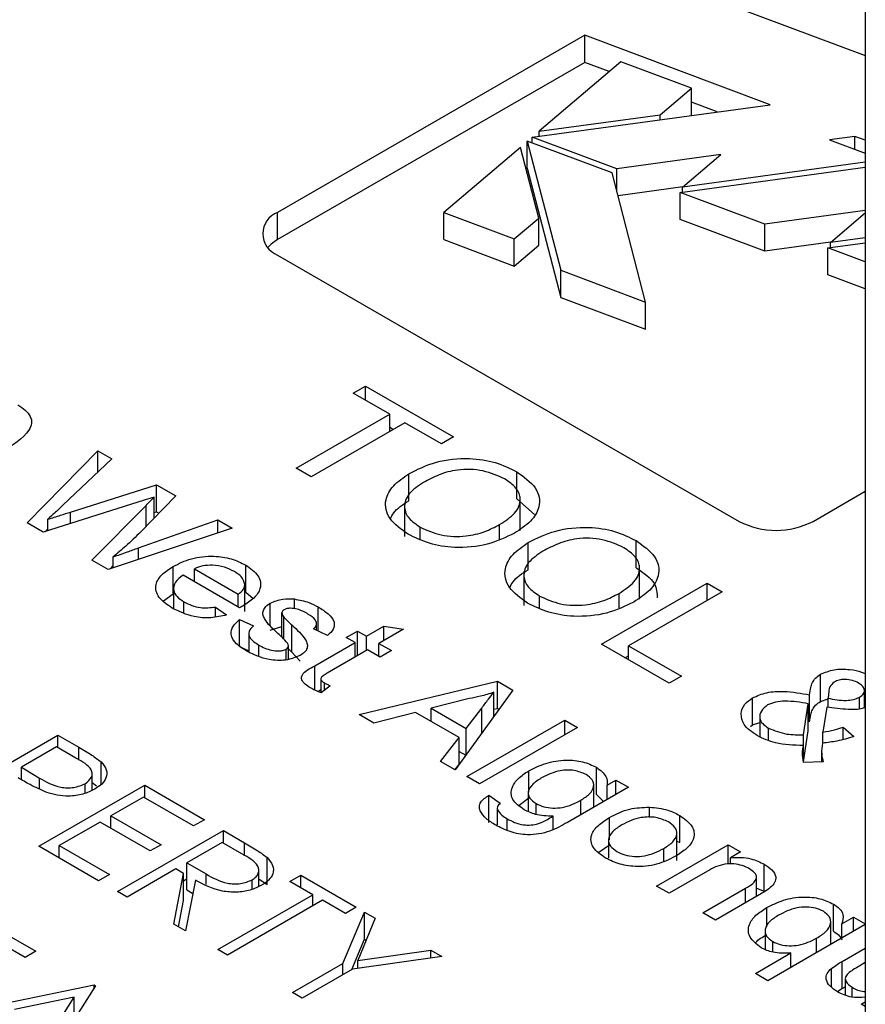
# Model space of a CAD drawing. Header units: inches. Extents: x 1880 to 2363, y -453 to -54.
# Tile 170 of 256: x 1951.052 to 1951.561, y -447.304 to -446.711. Entities that reach past the tile are written whole.
import ezdxf

# ---------------------------------------------------------------- set-up
doc = ezdxf.new("R2010")
doc.units = ezdxf.units.IN
doc.header["$LTSCALE"] = 0.5
doc.header["$MEASUREMENT"] = 0
doc.layers.add('SID-M-S', color=105, linetype='Continuous')

msp = doc.modelspace()

# ---------------------------------------------------------------- linework, layer by layer
at = {"layer": 'SID-M-S'}
for p, q in [((1951.56069, -446.00359), (1951.56069, -447.80819)), ((1951.44548, -446.68918), (1951.56069, -446.73232)), ((1951.3919, -446.72012), (1951.20706, -446.82682)), ((1951.50355, -446.76193), (1951.3919, -446.72012)), ((1951.3919, -446.73645), (1951.3919, -446.72012)), ((1951.3919, -446.73645), (1951.20706, -446.84315)), ((1951.41357, -446.73609), (1951.36454, -446.77789)), ((1951.40666, -446.74198), (1951.3919, -446.73645)), ((1951.45605, -446.752), (1951.41357, -446.73609)), ((1951.43733, -446.76796), (1951.45605, -446.752)), ((1951.45605, -446.76833), (1951.45605, -446.752)), ((1951.36037, -446.78146), (1951.50355, -446.76193)), ((1951.47158, -446.76629), (1951.45605, -446.76047)), ((1951.36454, -446.77789), (1951.43733, -446.76796)), ((1951.43733, -446.77096), (1951.43733, -446.76796)), ((1951.45594, -446.76842), (1951.45605, -446.76833)), ((1951.36454, -446.78089), (1951.36454, -446.77789)), ((1951.40837, -446.80295), (1951.35736, -446.78385)), ((1951.35736, -446.78385), (1951.37748, -446.86162)), ((1951.35736, -446.80018), (1951.35736, -446.78385)), ((1951.41121, -446.80053), (1951.36037, -446.78146)), ((1951.36037, -446.78498), (1951.36037, -446.78146)), ((1951.55446, -446.78099), (1951.53907, -446.78308)), ((1951.53907, -446.78308), (1951.56069, -446.79118)), ((1951.56069, -446.78332), (1951.55446, -446.78099)), ((1951.55446, -446.78884), (1951.55446, -446.78099)), ((1951.35321, -446.7876), (1951.30706, -446.82684)), ((1951.36425, -446.83025), (1951.35321, -446.7876)), ((1951.4737, -446.792), (1951.41121, -446.80053)), ((1951.45073, -446.81158), (1951.4737, -446.792)), ((1951.56069, -446.79658), (1951.45073, -446.81158)), ((1951.35736, -446.80018), (1951.37748, -446.87795)), ((1951.42849, -446.88072), (1951.40837, -446.80295)), ((1951.41121, -446.81392), (1951.41121, -446.80053)), ((1951.44927, -446.81478), (1951.56069, -446.79958)), ((1951.45089, -446.81145), (1951.41194, -446.81676)), ((1951.50018, -446.83384), (1951.44927, -446.81478)), ((1951.44927, -446.83111), (1951.44927, -446.81478)), ((1951.45073, -446.81458), (1951.45073, -446.81158)), ((1951.20706, -446.84315), (1951.20706, -446.82682)), ((1951.30706, -446.84317), (1951.30706, -446.82684)), ((1951.30706, -446.82684), (1951.34954, -446.84275)), ((1951.56069, -446.82559), (1951.50018, -446.83384)), ((1951.53971, -446.84489), (1951.56069, -446.827)), ((1951.34954, -446.84275), (1951.36425, -446.83025)), ((1951.36425, -446.84658), (1951.36425, -446.83025)), ((1951.50018, -446.85017), (1951.44927, -446.83111)), ((1951.50018, -446.85017), (1951.50018, -446.83384)), ((1951.20316, -446.8459), (1951.20124, -446.8478)), ((1951.20706, -446.84315), (1951.20316, -446.8459)), ((1951.30706, -446.84317), (1951.34954, -446.85908)), ((1951.34954, -446.85908), (1951.34954, -446.84275)), ((1951.53986, -446.84476), (1951.50018, -446.85017)), ((1951.53825, -446.84809), (1951.56069, -446.84503)), ((1951.56069, -446.84203), (1951.53971, -446.84489)), ((1951.53971, -446.8479), (1951.53971, -446.84489)), ((1951.34954, -446.85908), (1951.36425, -446.84658)), ((1951.56069, -446.8565), (1951.53825, -446.84809)), ((1951.53825, -446.86443), (1951.53825, -446.84809)), ((1951.20706, -446.85245), (1951.48485, -447.01281)), ((1951.37748, -446.86162), (1951.42849, -446.88072)), ((1951.37748, -446.87795), (1951.37748, -446.86162)), ((1951.56069, -446.87283), (1951.53825, -446.86443)), ((1951.37748, -446.87795), (1951.42849, -446.89705)), ((1951.42849, -446.89705), (1951.42849, -446.88072)), ((1951.25265, -446.93557), (1951.25999, -446.93133)), ((1951.25999, -446.93133), (1951.31302, -446.96195)), ((1951.25999, -446.93981), (1951.25999, -446.93133)), ((1951.27468, -446.94829), (1951.25265, -446.93557)), ((1951.21838, -446.98079), (1951.27468, -446.94829)), ((1951.27468, -446.95865), (1951.27468, -446.94829)), ((1951.28365, -446.95347), (1951.22735, -446.98597)), ((1951.27468, -446.95614), (1951.27685, -446.9574)), ((1951.30568, -446.96619), (1951.28365, -446.95347)), ((1951.31302, -446.96195), (1951.30568, -446.96619)), ((1951.05641, -447.01377), (1951.09887, -446.97025)), ((1951.09887, -446.97025), (1951.10748, -446.97522)), ((1951.09887, -446.98332), (1951.09887, -446.97025)), ((1951.10748, -446.97522), (1951.07799, -447.00299)), ((1951.22735, -446.98597), (1951.21838, -446.98079)), ((1951.28607, -447.00043), (1951.28607, -446.9841)), ((1951.35101, -446.99927), (1951.35101, -446.98294)), ((1951.08257, -447.00718), (1951.13434, -446.99073)), ((1951.13434, -446.99073), (1951.14582, -446.99735)), ((1951.13434, -447.00706), (1951.13434, -446.99073)), ((1951.14582, -446.99735), (1951.12469, -447.01928)), ((1951.13293, -447.01073), (1951.13293, -446.99813)), ((1951.35101, -446.99927), (1951.36161, -447.00859)), ((1951.35313, -447.01821), (1951.35313, -446.9978)), ((1951.52924, -447.01281), (1951.56069, -446.99465)), ((1951.12305, -447.00127), (1951.0661, -447.01937)), ((1951.09531, -447.03622), (1951.12795, -447.00317)), ((1951.12795, -447.0159), (1951.12795, -447.00317)), ((1951.28348, -447.00154), (1951.28348, -447.02195)), ((1951.06896, -447.01846), (1951.06896, -447.0115)), ((1951.08257, -447.01413), (1951.08257, -447.00718)), ((1951.13293, -447.00751), (1951.13434, -447.00706)), ((1951.13434, -447.00706), (1951.13571, -447.00784)), ((1951.0661, -447.01937), (1951.05641, -447.01377)), ((1951.06724, -447.01901), (1951.06896, -447.01724)), ((1951.17971, -447.01691), (1951.10509, -447.04187)), ((1951.12338, -447.02882), (1951.17109, -447.01194)), ((1951.17109, -447.01194), (1951.17971, -447.01691)), ((1951.17109, -447.0198), (1951.17109, -447.01194)), ((1951.29298, -447.02363), (1951.29298, -447.01632)), ((1951.34072, -447.0235), (1951.34072, -447.01472)), ((1951.12338, -447.03576), (1951.12338, -447.02882)), ((1951.35787, -447.04188), (1951.35787, -447.02555)), ((1951.42281, -447.04072), (1951.42281, -447.02438)), ((1951.10824, -447.04082), (1951.10824, -447.03418)), ((1951.10509, -447.04187), (1951.09531, -447.03622)), ((1951.10623, -447.04149), (1951.10824, -447.03945)), ((1951.14421, -447.05635), (1951.14421, -447.04002)), ((1951.15704, -447.04134), (1951.18348, -447.0566)), ((1951.15704, -447.04919), (1951.15704, -447.04134)), ((1951.18791, -447.05542), (1951.18791, -447.03909)), ((1951.42492, -447.05966), (1951.42492, -447.03925)), ((1951.1842, -447.06487), (1951.15024, -447.04526)), ((1951.35528, -447.04298), (1951.35528, -447.0634)), ((1951.14446, -447.05304), (1951.14446, -447.06534)), ((1951.18741, -447.06716), (1951.18741, -447.05083)), ((1951.40195, -447.08676), (1951.46559, -447.05002)), ((1951.46559, -447.05002), (1951.47457, -447.05521)), ((1951.46559, -447.06039), (1951.46559, -447.05002)), ((1951.13841, -447.06064), (1951.14421, -447.05635)), ((1951.18348, -447.06445), (1951.18348, -447.0566)), ((1951.18791, -447.05542), (1951.19233, -447.0593)), ((1951.36478, -447.06508), (1951.36478, -447.05777)), ((1951.41252, -447.06495), (1951.41252, -447.05617)), ((1951.47457, -447.05521), (1951.41827, -447.08771)), ((1951.15072, -447.06773), (1951.15072, -447.06123)), ((1951.16979, -447.0644), (1951.17645, -447.06911)), ((1951.16979, -447.07029), (1951.16979, -447.0644)), ((1951.20272, -447.0752), (1951.20272, -447.06206)), ((1951.21725, -447.06546), (1951.21725, -447.05952)), ((1951.23158, -447.07884), (1951.23158, -447.06431)), ((1951.20969, -447.0825), (1951.20969, -447.0678)), ((1951.21079, -447.08366), (1951.21079, -447.07043)), ((1951.18424, -447.07186), (1951.19255, -447.07579)), ((1951.18424, -447.08819), (1951.18424, -447.07186)), ((1951.20272, -447.0784), (1951.20969, -447.07616)), ((1951.21564, -447.09147), (1951.21564, -447.07513)), ((1951.23059, -447.07838), (1951.23059, -447.07443)), ((1951.26054, -447.08189), (1951.27102, -447.07584)), ((1951.27102, -447.07584), (1951.28287, -447.07772)), ((1951.27102, -447.08457), (1951.27102, -447.07584)), ((1951.18977, -447.08029), (1951.18977, -447.09145)), ((1951.23712, -447.08146), (1951.22881, -447.07753)), ((1951.24845, -447.08277), (1951.25525, -447.07884)), ((1951.25374, -447.08582), (1951.24845, -447.08277)), ((1951.25525, -447.07884), (1951.26054, -447.08189)), ((1951.25525, -447.09367), (1951.25525, -447.07884)), ((1951.26054, -447.09062), (1951.26054, -447.08189)), ((1951.28287, -447.07772), (1951.26809, -447.08626)), ((1951.18424, -447.08819), (1951.18977, -447.09081)), ((1951.19584, -447.09368), (1951.19584, -447.08728)), ((1951.2136, -447.09576), (1951.2136, -447.0878)), ((1951.22958, -447.09977), (1951.25374, -447.08582)), ((1951.25374, -447.09454), (1951.25374, -447.08582)), ((1951.26809, -447.08626), (1951.27565, -447.09062)), ((1951.26809, -447.09411), (1951.26809, -447.08626)), ((1951.44275, -447.11031), (1951.40195, -447.08676)), ((1951.41827, -447.08771), (1951.45009, -447.10607)), ((1951.41827, -447.09618), (1951.41827, -447.08771)), ((1951.21227, -447.09617), (1951.21227, -447.0897)), ((1951.2136, -447.08953), (1951.21564, -447.09147)), ((1951.21564, -447.09147), (1951.22064, -447.09696)), ((1951.2613, -447.09018), (1951.23686, -447.10429)), ((1951.26885, -447.09454), (1951.2613, -447.09018)), ((1951.26789, -447.09398), (1951.26809, -447.09386)), ((1951.27565, -447.09062), (1951.26885, -447.09454)), ((1951.4161, -447.09493), (1951.41827, -447.09367)), ((1951.22958, -447.11444), (1951.22958, -447.09977)), ((1951.45009, -447.10607), (1951.44275, -447.11031)), ((1951.53377, -447.1212), (1951.53377, -447.10487)), ((1951.23311, -447.10758), (1951.23311, -447.11592)), ((1951.23882, -447.11188), (1951.23324, -447.11597)), ((1951.23534, -447.11443), (1951.23534, -447.11009)), ((1951.25622, -447.12912), (1951.33939, -447.1091)), ((1951.33939, -447.1091), (1951.34864, -447.11444)), ((1951.33939, -447.12543), (1951.33939, -447.1091)), ((1951.23124, -447.11514), (1951.23311, -447.11406)), ((1951.34864, -447.11444), (1951.31396, -447.16245)), ((1951.33722, -447.13026), (1951.33722, -447.11569)), ((1951.52721, -447.13357), (1951.52721, -447.11724)), ((1951.53868, -447.11499), (1951.53827, -447.11927)), ((1951.56013, -447.12504), (1951.56013, -447.1147)), ((1951.32239, -447.11951), (1951.29958, -447.12536)), ((1951.4929, -447.13537), (1951.4929, -447.11904)), ((1951.52354, -447.14132), (1951.5264, -447.12259)), ((1951.5264, -447.13892), (1951.5264, -447.12259)), ((1951.53377, -447.1212), (1951.53827, -447.11971)), ((1951.53827, -447.12466), (1951.53827, -447.11927)), ((1951.55715, -447.1256), (1951.55715, -447.11869)), ((1951.26507, -447.13423), (1951.25622, -447.12912)), ((1951.29018, -447.12779), (1951.26507, -447.13423)), ((1951.31628, -447.14286), (1951.29018, -447.12779)), ((1951.29958, -447.12536), (1951.32048, -447.13743)), ((1951.29958, -447.13321), (1951.29958, -447.12536)), ((1951.32048, -447.13743), (1951.3299, -447.12517)), ((1951.3299, -447.14039), (1951.3299, -447.12517)), ((1951.33722, -447.12595), (1951.33939, -447.12543)), ((1951.33939, -447.12543), (1951.34032, -447.12596)), ((1951.53748, -447.12457), (1951.53517, -447.13974)), ((1951.32098, -447.1665), (1951.3799, -447.13248)), ((1951.3799, -447.13248), (1951.38746, -447.13684)), ((1951.3799, -447.14121), (1951.3799, -447.13248)), ((1951.49168, -447.13638), (1951.4929, -447.13537)), ((1951.4929, -447.13537), (1951.49725, -447.1338)), ((1951.49725, -447.13063), (1951.49725, -447.14243)), ((1951.01134, -447.17829), (1951.07498, -447.14155)), ((1951.07498, -447.14155), (1951.08746, -447.14875)), ((1951.07498, -447.14908), (1951.07498, -447.14155)), ((1951.32048, -447.15343), (1951.32048, -447.13743)), ((1951.38746, -447.13684), (1951.32853, -447.17086)), ((1951.50251, -447.1445), (1951.50251, -447.13728)), ((1951.52354, -447.15765), (1951.5264, -447.13892)), ((1951.52354, -447.15765), (1951.52354, -447.14132)), ((1951.53517, -447.14628), (1951.53517, -447.13974)), ((1951.54732, -447.13661), (1951.55376, -447.14231)), ((1951.54732, -447.14408), (1951.54732, -447.13661)), ((1951.30511, -447.15734), (1951.31628, -447.14286)), ((1951.31628, -447.15919), (1951.31628, -447.14286)), ((1951.52352, -447.15788), (1951.52352, -447.14779)), ((1951.07416, -447.14861), (1951.05295, -447.16086)), ((1951.0858, -447.15533), (1951.07416, -447.14861)), ((1951.08746, -447.15663), (1951.08746, -447.14875)), ((1951.31628, -447.15134), (1951.32031, -447.15366)), ((1951.53443, -447.15146), (1951.53443, -447.15766)), ((1951.101, -447.17115), (1951.101, -447.15767)), ((1951.31396, -447.16245), (1951.30511, -447.15734)), ((1951.31382, -447.16237), (1951.31628, -447.15919)), ((1951.53537, -447.15764), (1951.52352, -447.15788)), ((1951.05295, -447.16086), (1951.06395, -447.16737)), ((1951.05295, -447.16836), (1951.05295, -447.16086)), ((1951.09554, -447.17466), (1951.09554, -447.16479)), ((1951.35822, -447.17586), (1951.35822, -447.16299)), ((1951.39888, -447.17722), (1951.39888, -447.16089)), ((1951.06355, -447.20843), (1951.12719, -447.17169)), ((1951.06395, -447.174), (1951.06395, -447.16737)), ((1951.09133, -447.17644), (1951.09133, -447.17073)), ((1951.09554, -447.16999), (1951.09825, -447.17198)), ((1951.12719, -447.17169), (1951.16309, -447.19242)), ((1951.12719, -447.17923), (1951.12719, -447.17169)), ((1951.32853, -447.17086), (1951.32098, -447.1665)), ((1951.39729, -447.18492), (1951.39729, -447.17168)), ((1951.4053, -447.17157), (1951.41059, -447.16852)), ((1951.4053, -447.18029), (1951.4053, -447.17157)), ((1951.41059, -447.16852), (1951.41815, -447.17288)), ((1951.41059, -447.17724), (1951.41059, -447.16852)), ((1951.33429, -447.17768), (1951.34109, -447.18247)), ((1951.33429, -447.19401), (1951.33429, -447.17768)), ((1951.3579, -447.17621), (1951.3579, -447.1874)), ((1951.41815, -447.17288), (1951.38145, -447.19406)), ((1951.39888, -447.17722), (1951.40328, -447.18146)), ((1951.12638, -447.17876), (1951.1068, -447.19006)), ((1951.15657, -447.19619), (1951.12638, -447.17876)), ((1951.3524, -447.18363), (1951.35822, -447.17932)), ((1951.3626, -447.18923), (1951.3626, -447.18268)), ((1951.38947, -447.18943), (1951.38947, -447.18071)), ((1951.33921, -447.18542), (1951.33921, -447.19552)), ((1951.33939, -447.19554), (1951.33939, -447.1864)), ((1951.43087, -447.19116), (1951.43087, -447.18482)), ((1951.10027, -447.19383), (1951.07579, -447.20796)), ((1951.13046, -447.21126), (1951.10027, -447.19383)), ((1951.1068, -447.19006), (1951.13698, -447.20749)), ((1951.1068, -447.1976), (1951.1068, -447.19006)), ((1951.16309, -447.19242), (1951.15657, -447.19619)), ((1951.34525, -447.1988), (1951.34525, -447.19185)), ((1951.37282, -447.19832), (1951.37282, -447.19032)), ((1951.40672, -447.20447), (1951.40672, -447.19114)), ((1951.44905, -447.20618), (1951.44905, -447.18985)), ((1951.11088, -447.23575), (1951.17451, -447.19901)), ((1951.17451, -447.19901), (1951.18725, -447.20636)), ((1951.17451, -447.20655), (1951.17451, -447.19901)), ((1951.44726, -447.21701), (1951.44726, -447.20068)), ((1951.13698, -447.20749), (1951.13046, -447.21126)), ((1951.1737, -447.20608), (1951.15249, -447.21832)), ((1951.18563, -447.21296), (1951.1737, -447.20608)), ((1951.18725, -447.2142), (1951.18725, -447.20636)), ((1951.4004, -447.21198), (1951.40672, -447.20747)), ((1951.40617, -447.20471), (1951.40617, -447.21537)), ((1951.43505, -447.23235), (1951.47811, -447.2075)), ((1951.44726, -447.20539), (1951.44905, -447.20618)), ((1951.47811, -447.2075), (1951.48567, -447.21186)), ((1951.47811, -447.21919), (1951.47811, -447.2075)), ((1951.09945, -447.22916), (1951.06355, -447.20843)), ((1951.07579, -447.20796), (1951.10598, -447.22539)), ((1951.07579, -447.2155), (1951.07579, -447.20796)), ((1951.43945, -447.2175), (1951.43945, -447.20975)), ((1951.48567, -447.21186), (1951.47966, -447.21533)), ((1951.15249, -447.21832), (1951.16405, -447.2251)), ((1951.15249, -447.23465), (1951.15249, -447.21832)), ((1951.2008, -447.23152), (1951.2008, -447.21519)), ((1951.47966, -447.21914), (1951.47966, -447.21533)), ((1951.4999, -447.23553), (1951.4999, -447.2192)), ((1951.14596, -447.22209), (1951.11659, -447.23905)), ((1951.14461, -447.25522), (1951.1506, -447.22477)), ((1951.1506, -447.22477), (1951.14596, -447.22209)), ((1951.1506, -447.2411), (1951.1506, -447.22477)), ((1951.16405, -447.2314), (1951.16405, -447.2251)), ((1951.19583, -447.2326), (1951.19583, -447.22286)), ((1951.46569, -447.22339), (1951.4426, -447.23672)), ((1951.10598, -447.22539), (1951.09945, -447.22916)), ((1951.1506, -447.22915), (1951.15249, -447.22806)), ((1951.15766, -447.22885), (1951.15167, -447.2593)), ((1951.19178, -447.2343), (1951.19178, -447.22861)), ((1951.19583, -447.22794), (1951.2008, -447.23152)), ((1951.21449, -447.22963), (1951.22102, -447.22586)), ((1951.22836, -447.23763), (1951.21449, -447.22963)), ((1951.22102, -447.22586), (1951.25447, -447.24517)), ((1951.22102, -447.23339), (1951.22102, -447.22586)), ((1951.4952, -447.23862), (1951.4952, -447.22718)), ((1951.11659, -447.23905), (1951.11088, -447.23575)), ((1951.15249, -447.23465), (1951.1561, -447.23677)), ((1951.4426, -447.23672), (1951.43505, -447.23235)), ((1951.463, -447.24849), (1951.48871, -447.23365)), ((1951.48871, -447.24237), (1951.48871, -447.23365)), ((1951.4952, -447.23366), (1951.4999, -447.23553)), ((1951.14749, -447.25689), (1951.1506, -447.2411)), ((1951.17125, -447.2706), (1951.22836, -447.23763)), ((1951.23408, -447.24093), (1951.17696, -447.2739)), ((1951.22836, -447.24423), (1951.22836, -447.23763)), ((1951.24795, -447.24894), (1951.23408, -447.24093)), ((1951.4969, -447.23764), (1951.47056, -447.25285)), ((1951.24638, -447.27905), (1951.25937, -447.248)), ((1951.25447, -447.24517), (1951.24795, -447.24894)), ((1951.25937, -447.248), (1951.26591, -447.25177)), ((1951.25937, -447.26433), (1951.25937, -447.248)), ((1951.47056, -447.25285), (1951.463, -447.24849)), ((1951.5014, -447.25693), (1951.5014, -447.24534)), ((1951.54159, -447.2596), (1951.54159, -447.24327)), ((1951.02827, -447.25235), (1951.06172, -447.27166)), ((1951.26591, -447.25177), (1951.25529, -447.27721)), ((1951.53988, -447.26761), (1951.53988, -447.25404)), ((1951.54655, -447.25503), (1951.5535, -447.25102)), ((1951.5535, -447.25102), (1951.56069, -447.25517)), ((1951.5535, -447.25974), (1951.5535, -447.25102)), ((1951.15167, -447.2593), (1951.14461, -447.25522)), ((1951.50043, -447.25927), (1951.50043, -447.27046)), ((1951.56069, -447.25559), (1951.50213, -447.2894)), ((1951.54655, -447.26375), (1951.54655, -447.25503)), ((1951.25175, -447.28254), (1951.25937, -447.26433)), ((1951.25937, -447.26433), (1951.26041, -447.26493)), ((1951.505, -447.27212), (1951.505, -447.26576)), ((1951.53137, -447.27252), (1951.53137, -447.2638)), ((1951.05519, -447.27543), (1951.04132, -447.26742)), ((1951.06172, -447.27166), (1951.05519, -447.27543)), ((1951.17696, -447.2739), (1951.17125, -447.2706)), ((1951.25529, -447.27721), (1951.29933, -447.27107)), ((1951.29933, -447.27107), (1951.30587, -447.27484)), ((1951.29933, -447.27576), (1951.29933, -447.27107)), ((1951.49458, -447.28504), (1951.51598, -447.27268)), ((1951.51598, -447.2814), (1951.51598, -447.27268)), ((1951.54675, -447.27777), (1951.56069, -447.26972)), ((1951.30587, -447.27484), (1951.25209, -447.28234)), ((1951.25529, -447.2819), (1951.25529, -447.27721)), ((1951.54675, -447.2941), (1951.54675, -447.27777)), ((1951.56069, -447.27844), (1951.55743, -447.28033)), ((1951.21613, -447.29651), (1951.24638, -447.27905)), ((1951.25209, -447.28234), (1951.22184, -447.29981)), ((1951.24638, -447.28564), (1951.24638, -447.27905)), ((1951.54041, -447.29332), (1951.54041, -447.28193)), ((1951.50213, -447.2894), (1951.49458, -447.28504)), ((1951.54868, -447.28825), (1951.54868, -447.29782)), ((1951.00297, -447.31123), (1951.0968, -447.29192)), ((1951.09762, -447.29239), (1951.06335, -447.34608)), ((1951.0968, -447.29192), (1951.09762, -447.29239)), ((1951.0968, -447.29367), (1951.0968, -447.29192)), ((1951.54675, -447.2941), (1951.54868, -447.29299)), ((1951.55276, -447.29921), (1951.55276, -447.29333)), ((1951.08474, -447.29928), (1951.04891, -447.30666)), ((1951.07165, -447.31979), (1951.08474, -447.29928)), ((1951.08474, -447.31256), (1951.08474, -447.29928)), ((1951.22184, -447.29981), (1951.21613, -447.29651)), ((1951.55819, -447.30344), (1951.56069, -447.30199)), ((1951.56069, -447.30489), (1951.55819, -447.30344))]:
    msp.add_line(p, q, dxfattribs=at)
for centre, radius, start, end in [((1951.21193, -446.83963), 0.0137, 110.78342, 249.21658), ((1951.50705, -446.96997), 0.04824, 242.60967, 297.39033)]:
    msp.add_arc(centre, radius, start, end, dxfattribs=at)
for points, knots in [([(1951.0509, -446.94256), (1951.05394, -446.94477), (1951.05851, -446.9481), (1951.05944, -446.95377), (1951.05575, -446.96189), (1951.04758, -446.96715), (1951.04106, -446.97135)], [0, 0, 0, 0, 0.249304, 0.374731, 0.500442, 1, 1, 1, 1]), ([(1951.28607, -446.9841), (1951.29128, -446.98148), (1951.30168, -446.97626), (1951.32125, -446.97421), (1951.3387, -446.97683), (1951.34691, -446.9809), (1951.35101, -446.98294)], [0, 0, 0, 0, 0.28046, 0.559384, 0.779446, 1, 1, 1, 1]), ([(1951.34371, -446.9872), (1951.3396, -446.98534), (1951.33138, -446.98163), (1951.31603, -446.98105), (1951.30392, -446.98456), (1951.29794, -446.98774), (1951.29495, -446.98934)], [0, 0, 0, 0, 0.279534, 0.5582, 0.778699, 1, 1, 1, 1]), ([(1951.28569, -447.02059), (1951.2815, -447.01759), (1951.27314, -447.01161), (1951.27097, -447.00057), (1951.27607, -446.99103), (1951.28274, -446.98641), (1951.28607, -446.9841)], [0, 0, 0, 0, 0.279813, 0.559009, 0.779423, 1, 1, 1, 1]), ([(1951.34072, -447.01472), (1951.34404, -447.01252), (1951.35066, -447.00814), (1951.35418, -446.99999), (1951.35129, -446.9925), (1951.34624, -446.98896), (1951.34371, -446.9872)], [0, 0, 0, 0, 0.280614, 0.559668, 0.779739, 1, 1, 1, 1]), ([(1951.35101, -446.98294), (1951.35526, -446.98599), (1951.36375, -446.99209), (1951.36579, -447.00339), (1951.36004, -447.01299), (1951.35311, -447.01762), (1951.34964, -447.01994)], [0, 0, 0, 0, 0.279786, 0.55886, 0.779229, 1, 1, 1, 1]), ([(1951.29495, -446.98934), (1951.29169, -446.9915), (1951.28521, -446.99581), (1951.28256, -447.00388), (1951.28548, -447.01117), (1951.29048, -447.0146), (1951.29298, -447.01632)], [0, 0, 0, 0, 0.280461, 0.559536, 0.779626, 1, 1, 1, 1]), ([(1951.13293, -446.99813), (1951.13108, -446.99871), (1951.12779, -446.99976), (1951.1245, -447.00081), (1951.12305, -447.00127)], [0, 0, 0, 0, 0.56, 1, 1, 1, 1]), ([(1951.12795, -447.00317), (1951.12888, -447.00223), (1951.13054, -447.00055), (1951.1322, -446.99887), (1951.13293, -446.99813)], [0, 0, 0, 0, 0.560001, 1, 1, 1, 1]), ([(1951.07799, -447.00299), (1951.07631, -447.00458), (1951.0733, -447.00742), (1951.07029, -447.01025), (1951.06896, -447.0115)], [0, 0, 0, 0, 0.56, 1, 1, 1, 1]), ([(1951.27501, -447.01127), (1951.27557, -447.01005), (1951.27744, -447.0059), (1951.28251, -447.00269), (1951.28607, -447.00043)], [0, 0, 0, 0, 0.296579, 1, 1, 1, 1]), ([(1951.06896, -447.0115), (1951.07151, -447.0107), (1951.07605, -447.00926), (1951.08058, -447.00781), (1951.08257, -447.00718)], [0, 0, 0, 0, 0.560005, 1, 1, 1, 1]), ([(1951.29298, -447.01632), (1951.29697, -447.01815), (1951.30493, -447.02182), (1951.31975, -447.02222), (1951.33189, -447.01933), (1951.33778, -447.01626), (1951.34072, -447.01472)], [0, 0, 0, 0, 0.279493, 0.558539, 0.778917, 1, 1, 1, 1]), ([(1951.35787, -447.02555), (1951.36308, -447.02293), (1951.37347, -447.01771), (1951.39305, -447.01566), (1951.4105, -447.01828), (1951.4187, -447.02235), (1951.42281, -447.02438)], [0, 0, 0, 0, 0.2804597, 0.5593841, 0.7794462, 1, 1, 1, 1]), ([(1951.12469, -447.01928), (1951.12175, -447.02211), (1951.1165, -447.02716), (1951.11077, -447.03204), (1951.10824, -447.03418)], [0, 0, 0, 0, 0.560002, 1, 1, 1, 1]), ([(1951.34964, -447.01994), (1951.34444, -447.02243), (1951.33407, -447.02741), (1951.31481, -447.02933), (1951.29789, -447.02645), (1951.28976, -447.02254), (1951.28569, -447.02059)], [0, 0, 0, 0, 0.2802, 0.559253, 0.779494, 1, 1, 1, 1]), ([(1951.41551, -447.02865), (1951.41139, -447.02679), (1951.40318, -447.02308), (1951.38783, -447.02249), (1951.37571, -447.026), (1951.36974, -447.02919), (1951.36674, -447.03079)], [0, 0, 0, 0, 0.2795337, 0.5582004, 0.7786993, 1, 1, 1, 1]), ([(1951.10824, -447.03418), (1951.11107, -447.03318), (1951.11611, -447.0314), (1951.12116, -447.02961), (1951.12338, -447.02882)], [0, 0, 0, 0, 0.5599996, 1, 1, 1, 1]), ([(1951.35749, -447.06204), (1951.3533, -447.05904), (1951.34493, -447.05306), (1951.34277, -447.04201), (1951.34787, -447.03248), (1951.35454, -447.02786), (1951.35787, -447.02555)], [0, 0, 0, 0, 0.279813, 0.559009, 0.779423, 1, 1, 1, 1]), ([(1951.41252, -447.05617), (1951.41584, -447.05397), (1951.42246, -447.04959), (1951.42598, -447.04144), (1951.42309, -447.03395), (1951.41803, -447.03041), (1951.41551, -447.02865)], [0, 0, 0, 0, 0.280614, 0.559668, 0.779739, 1, 1, 1, 1]), ([(1951.42281, -447.02438), (1951.42706, -447.02744), (1951.43555, -447.03354), (1951.43759, -447.04483), (1951.43184, -447.05444), (1951.42491, -447.05907), (1951.42143, -447.06139)], [0, 0, 0, 0, 0.2797857, 0.5588605, 0.7792288, 1, 1, 1, 1]), ([(1951.14421, -447.04002), (1951.14771, -447.03825), (1951.15468, -447.03471), (1951.16784, -447.03322), (1951.17961, -447.03498), (1951.18514, -447.03772), (1951.18791, -447.03909)], [0, 0, 0, 0, 0.280597, 0.559451, 0.779463, 1, 1, 1, 1]), ([(1951.36674, -447.03079), (1951.36349, -447.03295), (1951.357, -447.03726), (1951.35435, -447.04533), (1951.35728, -447.05262), (1951.36228, -447.05605), (1951.36478, -447.05777)], [0, 0, 0, 0, 0.280461, 0.559536, 0.779626, 1, 1, 1, 1]), ([(1951.14377, -447.06508), (1951.14077, -447.06304), (1951.13478, -447.05897), (1951.13295, -447.05126), (1951.13698, -447.0447), (1951.1418, -447.04158), (1951.14421, -447.04002)], [0, 0, 0, 0, 0.280208, 0.558984, 0.779113, 1, 1, 1, 1]), ([(1951.18109, -447.04301), (1951.17918, -447.04206), (1951.17538, -447.04016), (1951.16852, -447.03903), (1951.16192, -447.03937), (1951.15867, -447.04068), (1951.15704, -447.04134)], [0, 0, 0, 0, 0.28047, 0.560158, 0.779934, 1, 1, 1, 1]), ([(1951.18791, -447.03909), (1951.19079, -447.04114), (1951.19653, -447.04521), (1951.19755, -447.05284), (1951.19331, -447.05919), (1951.18855, -447.06224), (1951.18617, -447.06377)], [0, 0, 0, 0, 0.279698, 0.558756, 0.779024, 1, 1, 1, 1]), ([(1951.42281, -447.04072), (1951.42731, -447.04376), (1951.43512, -447.04905), (1951.43538, -447.05592), (1951.43549, -447.05884)], [0, 0, 0, 0, 0.575945, 1, 1, 1, 1]), ([(1951.15024, -447.04526), (1951.14848, -447.0466), (1951.14495, -447.04927), (1951.14399, -447.05408), (1951.14625, -447.05825), (1951.14922, -447.06024), (1951.15072, -447.06123)], [0, 0, 0, 0, 0.280354, 0.559223, 0.779415, 1, 1, 1, 1]), ([(1951.18741, -447.05083), (1951.18694, -447.04917), (1951.18609, -447.0462), (1951.18262, -447.04398), (1951.18109, -447.04301)], [0, 0, 0, 0, 0.558503, 1, 1, 1, 1]), ([(1951.34681, -447.05272), (1951.34737, -447.05149), (1951.34924, -447.04735), (1951.35431, -447.04414), (1951.35787, -447.04188)], [0, 0, 0, 0, 0.296579, 1, 1, 1, 1]), ([(1951.18348, -447.0566), (1951.18471, -447.05563), (1951.18691, -447.05389), (1951.18726, -447.05176), (1951.18741, -447.05083)], [0, 0, 0, 0, 0.560691, 1, 1, 1, 1]), ([(1951.20272, -447.06206), (1951.20516, -447.06103), (1951.20954, -447.05918), (1951.21489, -447.05942), (1951.21725, -447.05952)], [0, 0, 0, 0, 0.5584821, 1, 1, 1, 1]), ([(1951.36478, -447.05777), (1951.36877, -447.0596), (1951.37673, -447.06326), (1951.39155, -447.06367), (1951.40369, -447.06078), (1951.40958, -447.05771), (1951.41252, -447.05617)], [0, 0, 0, 0, 0.279493, 0.558539, 0.778917, 1, 1, 1, 1]), ([(1951.17645, -447.06911), (1951.17331, -447.06985), (1951.16703, -447.07132), (1951.15456, -447.07032), (1951.14787, -447.06707), (1951.14377, -447.06508)], [0, 0, 0, 0, 0.28029, 0.560429, 1, 1, 1, 1]), ([(1951.15072, -447.06123), (1951.15388, -447.06276), (1951.15952, -447.06549), (1951.16665, -447.06473), (1951.16979, -447.0644)], [0, 0, 0, 0, 0.559998, 1, 1, 1, 1]), ([(1951.18617, -447.06377), (1951.18581, -447.06397), (1951.18515, -447.06434), (1951.18449, -447.06471), (1951.1842, -447.06487)], [0, 0, 0, 0, 0.559999, 1, 1, 1, 1]), ([(1951.20728, -447.08025), (1951.20415, -447.07739), (1951.20023, -447.07383), (1951.1981, -447.06892), (1951.19839, -447.06638), (1951.19989, -447.06398), (1951.20178, -447.0627), (1951.20272, -447.06206)], [0, 0, 0, 0, 0.500317, 0.62533, 0.750235, 0.875084, 1, 1, 1, 1]), ([(1951.22538, -447.06857), (1951.22336, -447.06744), (1951.22033, -447.06575), (1951.21552, -447.06504), (1951.2127, -447.06523), (1951.2116, -447.06573), (1951.21105, -447.06598)], [0, 0, 0, 0, 0.500346, 0.749595, 0.875112, 1, 1, 1, 1]), ([(1951.21725, -447.05952), (1951.22025, -447.0601), (1951.2256, -447.06114), (1951.22975, -447.06334), (1951.23158, -447.06431)], [0, 0, 0, 0, 0.558991, 1, 1, 1, 1]), ([(1951.23158, -447.06431), (1951.23367, -447.06565), (1951.23784, -447.06834), (1951.24162, -447.07302), (1951.24114, -447.07785), (1951.23846, -447.08025), (1951.23712, -447.08146)], [0, 0, 0, 0, 0.280846, 0.560776, 0.779624, 1, 1, 1, 1]), ([(1951.42143, -447.06139), (1951.41624, -447.06388), (1951.40587, -447.06886), (1951.38661, -447.07078), (1951.36968, -447.0679), (1951.36156, -447.06399), (1951.35749, -447.06204)], [0, 0, 0, 0, 0.2802, 0.559253, 0.779494, 1, 1, 1, 1]), ([(1951.21105, -447.06598), (1951.21063, -447.06628), (1951.20989, -447.06682), (1951.20975, -447.0675), (1951.20969, -447.0678)], [0, 0, 0, 0, 0.559003, 1, 1, 1, 1]), ([(1951.20969, -447.0678), (1951.20975, -447.06831), (1951.20985, -447.06923), (1951.2105, -447.07006), (1951.21079, -447.07043)], [0, 0, 0, 0, 0.559249, 1, 1, 1, 1]), ([(1951.21079, -447.07043), (1951.21167, -447.07131), (1951.21325, -447.07289), (1951.21491, -447.07445), (1951.21564, -447.07513)], [0, 0, 0, 0, 0.559969, 1, 1, 1, 1]), ([(1951.22881, -447.07753), (1951.22957, -447.07669), (1951.2311, -447.07499), (1951.22991, -447.07149), (1951.2271, -447.06968), (1951.22538, -447.06857)], [0, 0, 0, 0, 0.2794118, 0.5592923, 1, 1, 1, 1]), ([(1951.18894, -447.09115), (1951.18657, -447.08966), (1951.18187, -447.08669), (1951.17846, -447.08119), (1951.17993, -447.07593), (1951.1828, -447.07322), (1951.18424, -447.07186)], [0, 0, 0, 0, 0.2807855, 0.5596039, 0.779482, 1, 1, 1, 1]), ([(1951.19255, -447.07579), (1951.19148, -447.07684), (1951.18936, -447.07894), (1951.19008, -447.08348), (1951.19365, -447.08584), (1951.19584, -447.08728)], [0, 0, 0, 0, 0.280342, 0.559842, 1, 1, 1, 1]), ([(1951.21564, -447.07513), (1951.2188, -447.07804), (1951.22275, -447.08168), (1951.22517, -447.08664), (1951.22508, -447.08923), (1951.22354, -447.09169), (1951.22158, -447.09297), (1951.2206, -447.09361)], [0, 0, 0, 0, 0.500509, 0.625461, 0.75035, 0.875076, 1, 1, 1, 1]), ([(1951.21301, -447.0861), (1951.21203, -447.08498), (1951.21029, -447.08297), (1951.2082, -447.08108), (1951.20728, -447.08025)], [0, 0, 0, 0, 0.559772, 1, 1, 1, 1]), ([(1951.19584, -447.08728), (1951.19819, -447.08854), (1951.20172, -447.09042), (1951.20729, -447.09092), (1951.21043, -447.09056), (1951.21166, -447.08999), (1951.21227, -447.0897)], [0, 0, 0, 0, 0.499387, 0.749068, 0.874806, 1, 1, 1, 1]), ([(1951.21227, -447.0897), (1951.21266, -447.08941), (1951.21343, -447.08884), (1951.21375, -447.08753), (1951.21329, -447.08664), (1951.21301, -447.0861)], [0, 0, 0, 0, 0.2797245, 0.5597039, 1, 1, 1, 1]), ([(1951.2206, -447.09361), (1951.21782, -447.09472), (1951.21227, -447.09694), (1951.19965, -447.09625), (1951.193, -447.09308), (1951.18894, -447.09115)], [0, 0, 0, 0, 0.27931, 0.559363, 1, 1, 1, 1]), ([(1951.22699, -447.11312), (1951.22582, -447.11239), (1951.22348, -447.11095), (1951.22126, -447.10819), (1951.22186, -447.10368), (1951.22639, -447.10138), (1951.22958, -447.09977)], [0, 0, 0, 0, 0.187531, 0.374144, 0.559851, 1, 1, 1, 1]), ([(1951.23686, -447.10429), (1951.23607, -447.10474), (1951.23451, -447.10563), (1951.23272, -447.10725), (1951.23353, -447.10898), (1951.23473, -447.10971), (1951.23534, -447.11009)], [0, 0, 0, 0, 0.282193, 0.559467, 0.7787, 1, 1, 1, 1]), ([(1951.52721, -447.11724), (1951.52738, -447.11574), (1951.52766, -447.11327), (1951.52875, -447.10989), (1951.53055, -447.10712), (1951.5327, -447.10562), (1951.53377, -447.10487)], [0, 0, 0, 0, 0.340345, 0.5605108, 0.7803711, 1, 1, 1, 1]), ([(1951.53377, -447.10487), (1951.53639, -447.10377), (1951.54164, -447.10157), (1951.55089, -447.10171), (1951.55734, -447.10286), (1951.55998, -447.10413), (1951.56069, -447.10447)], [0, 0, 0, 0, 0.323668, 0.648832, 0.905001, 1, 1, 1, 1]), ([(1951.23534, -447.11009), (1951.23597, -447.11043), (1951.2371, -447.11105), (1951.23829, -447.11162), (1951.23882, -447.11188)], [0, 0, 0, 0, 0.559971, 1, 1, 1, 1]), ([(1951.542, -447.10954), (1951.54096, -447.11047), (1951.5391, -447.11214), (1951.53881, -447.11411), (1951.53868, -447.11499)], [0, 0, 0, 0, 0.557494, 1, 1, 1, 1]), ([(1951.55666, -447.11013), (1951.55548, -447.10955), (1951.55313, -447.10841), (1951.54883, -447.10789), (1951.54483, -447.10822), (1951.54294, -447.1091), (1951.542, -447.10954)], [0, 0, 0, 0, 0.2802578, 0.5600752, 0.7800844, 1, 1, 1, 1]), ([(1951.55715, -447.11869), (1951.55813, -447.11798), (1951.5601, -447.11656), (1951.56032, -447.11395), (1951.55907, -447.11173), (1951.55746, -447.11066), (1951.55666, -447.11013)], [0, 0, 0, 0, 0.2795616, 0.5589286, 0.7792927, 1, 1, 1, 1]), ([(1951.23324, -447.11597), (1951.232, -447.11549), (1951.2298, -447.11462), (1951.22785, -447.11358), (1951.22699, -447.11312)], [0, 0, 0, 0, 0.560067, 1, 1, 1, 1]), ([(1951.33722, -447.11569), (1951.33457, -447.11656), (1951.32983, -447.1181), (1951.32467, -447.11908), (1951.32239, -447.11951)], [0, 0, 0, 0, 0.559891, 1, 1, 1, 1]), ([(1951.3299, -447.12517), (1951.33127, -447.1234), (1951.33372, -447.12024), (1951.33615, -447.11708), (1951.33722, -447.11569)], [0, 0, 0, 0, 0.56, 1, 1, 1, 1]), ([(1951.4929, -447.11904), (1951.49564, -447.11784), (1951.50112, -447.11542), (1951.51373, -447.11479), (1951.52209, -447.11631), (1951.52721, -447.11724)], [0, 0, 0, 0, 0.279186, 0.559155, 1, 1, 1, 1]), ([(1951.48592, -447.12868), (1951.48635, -447.12666), (1951.48713, -447.12305), (1951.49114, -447.12027), (1951.4929, -447.11904)], [0, 0, 0, 0, 0.5596481, 1, 1, 1, 1]), ([(1951.50183, -447.12331), (1951.50043, -447.12451), (1951.49764, -447.12692), (1951.49681, -447.13104), (1951.49859, -447.13471), (1951.5012, -447.13642), (1951.50251, -447.13728)], [0, 0, 0, 0, 0.2788865, 0.5592338, 0.7793187, 1, 1, 1, 1]), ([(1951.5264, -447.12259), (1951.52174, -447.1218), (1951.51525, -447.1207), (1951.50648, -447.12138), (1951.50337, -447.12267), (1951.50183, -447.12331)], [0, 0, 0, 0, 0.560438, 0.780681, 1, 1, 1, 1]), ([(1951.52721, -447.13357), (1951.52738, -447.13207), (1951.52766, -447.1296), (1951.52875, -447.12622), (1951.53055, -447.12345), (1951.5327, -447.12195), (1951.53377, -447.1212)], [0, 0, 0, 0, 0.340345, 0.5605108, 0.7803711, 1, 1, 1, 1]), ([(1951.53827, -447.11927), (1951.54186, -447.11995), (1951.54687, -447.1209), (1951.55369, -447.1203), (1951.556, -447.11922), (1951.55715, -447.11869)], [0, 0, 0, 0, 0.560577, 0.780321, 1, 1, 1, 1]), ([(1951.49566, -447.1418), (1951.49249, -447.13966), (1951.48683, -447.13584), (1951.48619, -447.13087), (1951.48592, -447.12868)], [0, 0, 0, 0, 0.559913, 1, 1, 1, 1]), ([(1951.56013, -447.12504), (1951.55972, -447.1252), (1951.55694, -447.12624), (1951.54865, -447.12623), (1951.54172, -447.1252), (1951.53748, -447.12457)], [0, 0, 0, 0, 0.063093, 0.427028, 1, 1, 1, 1]), ([(1951.52352, -447.14779), (1951.51767, -447.14761), (1951.50721, -447.1473), (1951.49919, -447.14348), (1951.49566, -447.1418)], [0, 0, 0, 0, 0.559485, 1, 1, 1, 1]), ([(1951.50251, -447.13728), (1951.50606, -447.13874), (1951.5124, -447.14135), (1951.52013, -447.14133), (1951.52354, -447.14132)], [0, 0, 0, 0, 0.55909, 1, 1, 1, 1]), ([(1951.55376, -447.14231), (1951.55045, -447.14336), (1951.54453, -447.14522), (1951.53793, -447.14597), (1951.53502, -447.1463)], [0, 0, 0, 0, 0.560222, 1, 1, 1, 1]), ([(1951.53517, -447.13974), (1951.53755, -447.13928), (1951.54178, -447.13848), (1951.54563, -447.13718), (1951.54732, -447.13661)], [0, 0, 0, 0, 0.559831, 1, 1, 1, 1]), ([(1951.52352, -447.15788), (1951.5232, -447.156), (1951.52261, -447.15263), (1951.52324, -447.14927), (1951.52352, -447.14779)], [0, 0, 0, 0, 0.55975, 1, 1, 1, 1]), ([(1951.53502, -447.1463), (1951.53467, -447.14842), (1951.53405, -447.15222), (1951.53497, -447.15598), (1951.53537, -447.15764)], [0, 0, 0, 0, 0.559946, 1, 1, 1, 1]), ([(1951.08746, -447.14875), (1951.09019, -447.15032), (1951.09506, -447.15311), (1951.09918, -447.15628), (1951.101, -447.15767)], [0, 0, 0, 0, 0.560314, 1, 1, 1, 1]), ([(1951.09133, -447.17073), (1951.09287, -447.16951), (1951.09518, -447.16767), (1951.09571, -447.16466), (1951.09444, -447.16021), (1951.08964, -447.1575), (1951.0858, -447.15533)], [0, 0, 0, 0, 0.248969, 0.374729, 0.500383, 1, 1, 1, 1]), ([(1951.101, -447.15767), (1951.10223, -447.15919), (1951.1047, -447.16223), (1951.10439, -447.16702), (1951.10161, -447.17106), (1951.09858, -447.17303), (1951.09707, -447.17401)], [0, 0, 0, 0, 0.279705, 0.559381, 0.779509, 1, 1, 1, 1]), ([(1951.35822, -447.16299), (1951.36148, -447.16138), (1951.368, -447.15816), (1951.37977, -447.15609), (1951.39104, -447.15714), (1951.39627, -447.15964), (1951.39888, -447.16089)], [0, 0, 0, 0, 0.280758, 0.560308, 0.779979, 1, 1, 1, 1]), ([(1951.35543, -447.18639), (1951.3527, -447.18444), (1951.34723, -447.18055), (1951.34756, -447.17329), (1951.35157, -447.16737), (1951.356, -447.16445), (1951.35822, -447.16299)], [0, 0, 0, 0, 0.2793934, 0.5582325, 0.7789858, 1, 1, 1, 1]), ([(1951.3927, -447.16517), (1951.39041, -447.16421), (1951.38584, -447.1623), (1951.37518, -447.16263), (1951.36966, -447.16537), (1951.36629, -447.16705)], [0, 0, 0, 0, 0.279462, 0.559602, 1, 1, 1, 1]), ([(1951.38947, -447.18071), (1951.3914, -447.17949), (1951.39525, -447.17706), (1951.39777, -447.17258), (1951.3969, -447.16823), (1951.3941, -447.16619), (1951.3927, -447.16517)], [0, 0, 0, 0, 0.281001, 0.560162, 0.780244, 1, 1, 1, 1]), ([(1951.39888, -447.16089), (1951.40127, -447.16266), (1951.40554, -447.16583), (1951.40538, -447.16981), (1951.4053, -447.17157)], [0, 0, 0, 0, 0.558708, 1, 1, 1, 1]), ([(1951.06822, -447.17601), (1951.06483, -447.17449), (1951.05877, -447.17177), (1951.05336, -447.16864), (1951.05097, -447.16726)], [0, 0, 0, 0, 0.559694, 1, 1, 1, 1]), ([(1951.06395, -447.16737), (1951.06781, -447.16962), (1951.07265, -447.17243), (1951.08053, -447.1733), (1951.0859, -447.17303), (1951.08916, -447.17165), (1951.09133, -447.17073)], [0, 0, 0, 0, 0.499721, 0.62535, 0.751083, 1, 1, 1, 1]), ([(1951.36629, -447.16705), (1951.36433, -447.16828), (1951.36042, -447.17072), (1951.35735, -447.17516), (1951.35831, -447.17959), (1951.36117, -447.18165), (1951.3626, -447.18268)], [0, 0, 0, 0, 0.281209, 0.560364, 0.780157, 1, 1, 1, 1]), ([(1951.09707, -447.17401), (1951.09482, -447.17514), (1951.09033, -447.17738), (1951.08203, -447.17849), (1951.0744, -447.17789), (1951.07028, -447.17663), (1951.06822, -447.17601)], [0, 0, 0, 0, 0.280099, 0.559324, 0.779458, 1, 1, 1, 1]), ([(1951.33832, -447.1957), (1951.33631, -447.19443), (1951.33229, -447.19188), (1951.32915, -447.18788), (1951.32833, -447.18446), (1951.32934, -447.18099), (1951.33231, -447.179), (1951.33429, -447.17768)], [0, 0, 0, 0, 0.250706, 0.500765, 0.62603, 0.75115, 1, 1, 1, 1]), ([(1951.34109, -447.18247), (1951.34036, -447.18315), (1951.33907, -447.18437), (1951.33929, -447.18578), (1951.33939, -447.1864)], [0, 0, 0, 0, 0.560151, 1, 1, 1, 1]), ([(1951.3626, -447.18268), (1951.36407, -447.18339), (1951.36702, -447.1848), (1951.37273, -447.18557), (1951.38114, -447.18501), (1951.38604, -447.18248), (1951.38947, -447.18071)], [0, 0, 0, 0, 0.187058, 0.373964, 0.560921, 1, 1, 1, 1]), ([(1951.33939, -447.1864), (1951.34014, -447.18754), (1951.34148, -447.18958), (1951.34409, -447.19116), (1951.34525, -447.19185)], [0, 0, 0, 0, 0.558913, 1, 1, 1, 1]), ([(1951.37282, -447.19032), (1951.36915, -447.19018), (1951.36259, -447.18991), (1951.35762, -447.18747), (1951.35543, -447.18639)], [0, 0, 0, 0, 0.558993, 1, 1, 1, 1]), ([(1951.40672, -447.19114), (1951.41061, -447.1891), (1951.41755, -447.18547), (1951.42681, -447.18502), (1951.43087, -447.18482)], [0, 0, 0, 0, 0.560964, 1, 1, 1, 1]), ([(1951.43087, -447.18482), (1951.43471, -447.18524), (1951.44157, -447.186), (1951.44676, -447.18867), (1951.44905, -447.18985)], [0, 0, 0, 0, 0.559001, 1, 1, 1, 1]), ([(1951.38145, -447.19406), (1951.37814, -447.19599), (1951.37157, -447.19982), (1951.35838, -447.20229), (1951.34657, -447.19994), (1951.34107, -447.19711), (1951.33832, -447.1957)], [0, 0, 0, 0, 0.281938, 0.558596, 0.778813, 1, 1, 1, 1]), ([(1951.34525, -447.19185), (1951.34668, -447.19262), (1951.34954, -447.19417), (1951.35452, -447.19559), (1951.35969, -447.19581), (1951.36256, -447.19513), (1951.36399, -447.19479)], [0, 0, 0, 0, 0.280657, 0.560196, 0.780102, 1, 1, 1, 1]), ([(1951.36399, -447.19479), (1951.36574, -447.19403), (1951.36886, -447.19265), (1951.37161, -447.19104), (1951.37282, -447.19032)], [0, 0, 0, 0, 0.559478, 1, 1, 1, 1]), ([(1951.40448, -447.21558), (1951.40162, -447.21355), (1951.3959, -447.2095), (1951.39503, -447.20188), (1951.39962, -447.19567), (1951.40435, -447.19265), (1951.40672, -447.19114)], [0, 0, 0, 0, 0.279706, 0.558494, 0.778914, 1, 1, 1, 1]), ([(1951.4143, -447.19549), (1951.41229, -447.19676), (1951.40827, -447.19929), (1951.40558, -447.20398), (1951.40682, -447.2085), (1951.40979, -447.2106), (1951.41128, -447.21165)], [0, 0, 0, 0, 0.28107, 0.560152, 0.780021, 1, 1, 1, 1]), ([(1951.44225, -447.19377), (1951.43987, -447.19272), (1951.43511, -447.19061), (1951.42374, -447.19075), (1951.41788, -447.19369), (1951.4143, -447.19549)], [0, 0, 0, 0, 0.279978, 0.559846, 1, 1, 1, 1]), ([(1951.43945, -447.20975), (1951.44143, -447.20849), (1951.44537, -447.20598), (1951.44781, -447.20133), (1951.44664, -447.19689), (1951.44371, -447.19481), (1951.44225, -447.19377)], [0, 0, 0, 0, 0.281019, 0.560084, 0.78001, 1, 1, 1, 1]), ([(1951.44905, -447.18985), (1951.45184, -447.19184), (1951.45742, -447.19582), (1951.45835, -447.20325), (1951.45429, -447.20944), (1951.44967, -447.21242), (1951.44736, -447.21391)], [0, 0, 0, 0, 0.279665, 0.558753, 0.779029, 1, 1, 1, 1]), ([(1951.18725, -447.20636), (1951.18996, -447.20792), (1951.1948, -447.2107), (1951.19897, -447.21382), (1951.2008, -447.21519)], [0, 0, 0, 0, 0.56024, 1, 1, 1, 1]), ([(1951.19178, -447.22861), (1951.19264, -447.22803), (1951.19437, -447.22688), (1951.19564, -447.22468), (1951.19601, -447.2224), (1951.1944, -447.21788), (1951.18953, -447.21515), (1951.18563, -447.21296)], [0, 0, 0, 0, 0.125307, 0.250617, 0.375954, 0.501281, 1, 1, 1, 1]), ([(1951.41128, -447.21165), (1951.41281, -447.2124), (1951.41588, -447.2139), (1951.42185, -447.21472), (1951.43066, -447.21422), (1951.43583, -447.21159), (1951.43945, -447.20975)], [0, 0, 0, 0, 0.187177, 0.374201, 0.561245, 1, 1, 1, 1]), ([(1951.2008, -447.21519), (1951.20214, -447.21672), (1951.2048, -447.21979), (1951.20472, -447.22469), (1951.2021, -447.22888), (1951.19902, -447.2309), (1951.19747, -447.23192)], [0, 0, 0, 0, 0.279797, 0.5595, 0.779626, 1, 1, 1, 1]), ([(1951.44736, -447.21391), (1951.44401, -447.21571), (1951.43733, -447.21931), (1951.42448, -447.22121), (1951.4128, -447.21953), (1951.40725, -447.21689), (1951.40448, -447.21558)], [0, 0, 0, 0, 0.281038, 0.559477, 0.779629, 1, 1, 1, 1]), ([(1951.49106, -447.22195), (1951.48967, -447.22127), (1951.4869, -447.2199), (1951.48165, -447.21887), (1951.47352, -447.21912), (1951.46892, -447.22163), (1951.46569, -447.22339)], [0, 0, 0, 0, 0.187373, 0.374547, 0.560894, 1, 1, 1, 1]), ([(1951.47966, -447.21533), (1951.48173, -447.21519), (1951.48586, -447.21493), (1951.49325, -447.21598), (1951.49738, -447.21798), (1951.4999, -447.2192)], [0, 0, 0, 0, 0.2804567, 0.5606826, 1, 1, 1, 1]), ([(1951.4999, -447.2192), (1951.50155, -447.22031), (1951.50484, -447.22254), (1951.50725, -447.22649), (1951.50652, -447.23033), (1951.50455, -447.23233), (1951.50356, -447.23334)], [0, 0, 0, 0, 0.280304, 0.5601666, 0.7797162, 1, 1, 1, 1]), ([(1951.16405, -447.2251), (1951.16797, -447.22735), (1951.17288, -447.23017), (1951.18081, -447.23116), (1951.18626, -447.23093), (1951.18957, -447.22954), (1951.19178, -447.22861)], [0, 0, 0, 0, 0.499827, 0.625498, 0.751208, 1, 1, 1, 1]), ([(1951.48871, -447.23365), (1951.49025, -447.23275), (1951.49331, -447.23096), (1951.49582, -447.22754), (1951.4944, -447.22424), (1951.49217, -447.22271), (1951.49106, -447.22195)], [0, 0, 0, 0, 0.281719, 0.559423, 0.779415, 1, 1, 1, 1]), ([(1951.19747, -447.23192), (1951.1953, -447.23298), (1951.19094, -447.23511), (1951.18245, -447.23638), (1951.16993, -447.23533), (1951.16272, -447.23152), (1951.15766, -447.22885)], [0, 0, 0, 0, 0.18712, 0.373979, 0.560911, 1, 1, 1, 1]), ([(1951.50356, -447.23334), (1951.50239, -447.23418), (1951.5003, -447.23568), (1951.49794, -447.23704), (1951.4969, -447.23764)], [0, 0, 0, 0, 0.559768, 1, 1, 1, 1]), ([(1951.5014, -447.24534), (1951.50461, -447.24373), (1951.51102, -447.24052), (1951.52269, -447.23847), (1951.53378, -447.23962), (1951.53899, -447.24205), (1951.54159, -447.24327)], [0, 0, 0, 0, 0.280807, 0.56017, 0.779958, 1, 1, 1, 1]), ([(1951.49805, -447.26959), (1951.49539, -447.26753), (1951.49008, -447.26339), (1951.4901, -447.25593), (1951.49442, -447.2498), (1951.49907, -447.24683), (1951.5014, -447.24534)], [0, 0, 0, 0, 0.27883, 0.558445, 0.778947, 1, 1, 1, 1]), ([(1951.53548, -447.24759), (1951.53399, -447.24689), (1951.531, -447.24549), (1951.52521, -447.24487), (1951.51686, -447.24562), (1951.51198, -447.24815), (1951.50855, -447.24993)], [0, 0, 0, 0, 0.18681, 0.373698, 0.560659, 1, 1, 1, 1]), ([(1951.53137, -447.2638), (1951.53338, -447.26253), (1951.5374, -447.26), (1951.54029, -447.25541), (1951.53973, -447.25085), (1951.5369, -447.24867), (1951.53548, -447.24759)], [0, 0, 0, 0, 0.281174, 0.560562, 0.780657, 1, 1, 1, 1]), ([(1951.54159, -447.24327), (1951.54293, -447.24418), (1951.54561, -447.24598), (1951.54794, -447.25014), (1951.54708, -447.25318), (1951.54655, -447.25503)], [0, 0, 0, 0, 0.280425, 0.560612, 1, 1, 1, 1]), ([(1951.50855, -447.24993), (1951.50659, -447.25117), (1951.50267, -447.25364), (1951.49995, -447.25817), (1951.50076, -447.26261), (1951.50359, -447.26471), (1951.505, -447.26576)], [0, 0, 0, 0, 0.281086, 0.560306, 0.780331, 1, 1, 1, 1]), ([(1951.54159, -447.2596), (1951.54299, -447.2605), (1951.54533, -447.26199), (1951.5462, -447.26393), (1951.54655, -447.2647)], [0, 0, 0, 0, 0.599202, 1, 1, 1, 1]), ([(1951.49484, -447.26645), (1951.49486, -447.26641), (1951.49618, -447.26452), (1951.49882, -447.26308), (1951.5014, -447.26167)], [0, 0, 0, 0, 0.020379, 1, 1, 1, 1]), ([(1951.505, -447.26576), (1951.50645, -447.26644), (1951.50936, -447.26781), (1951.51497, -447.26846), (1951.52316, -447.26796), (1951.52799, -447.26551), (1951.53137, -447.2638)], [0, 0, 0, 0, 0.187008, 0.374094, 0.561188, 1, 1, 1, 1]), ([(1951.51598, -447.27268), (1951.51225, -447.27279), (1951.50557, -447.27297), (1951.50035, -447.27063), (1951.49805, -447.26959)], [0, 0, 0, 0, 0.559099, 1, 1, 1, 1]), ([(1951.54041, -447.28193), (1951.54151, -447.28112), (1951.54348, -447.27965), (1951.54575, -447.27835), (1951.54675, -447.27777)], [0, 0, 0, 0, 0.55984, 1, 1, 1, 1]), ([(1951.54398, -447.29611), (1951.54234, -447.29499), (1951.53908, -447.29274), (1951.53676, -447.28878), (1951.53738, -447.28493), (1951.5394, -447.28293), (1951.54041, -447.28193)], [0, 0, 0, 0, 0.28033, 0.560257, 0.779651, 1, 1, 1, 1]), ([(1951.55743, -447.28033), (1951.55601, -447.28114), (1951.55348, -447.2826), (1951.55129, -447.28423), (1951.55033, -447.28495)], [0, 0, 0, 0, 0.560241, 1, 1, 1, 1]), ([(1951.55033, -447.28495), (1951.54969, -447.28573), (1951.54842, -447.2873), (1951.54885, -447.29051), (1951.55128, -447.29226), (1951.55276, -447.29333)], [0, 0, 0, 0, 0.280659, 0.560911, 1, 1, 1, 1]), ([(1951.54373, -447.29592), (1951.54376, -447.2959), (1951.54467, -447.29525), (1951.54573, -447.29467), (1951.54675, -447.2941)], [0, 0, 0, 0, 0.029484, 1, 1, 1, 1]), ([(1951.56069, -447.29932), (1951.55786, -447.29946), (1951.55156, -447.29978), (1951.54667, -447.29741), (1951.54398, -447.29611)], [0, 0, 0, 0, 0.449917, 1, 1, 1, 1]), ([(1951.55276, -447.29333), (1951.55493, -447.29451), (1951.55733, -447.29581), (1951.5604, -447.29582), (1951.56069, -447.29582)], [0, 0, 0, 0, 0.903504, 1, 1, 1, 1])]:
    msp.add_open_spline(points, degree=3, knots=knots, dxfattribs=at)

doc.saveas('drawing.dxf')
